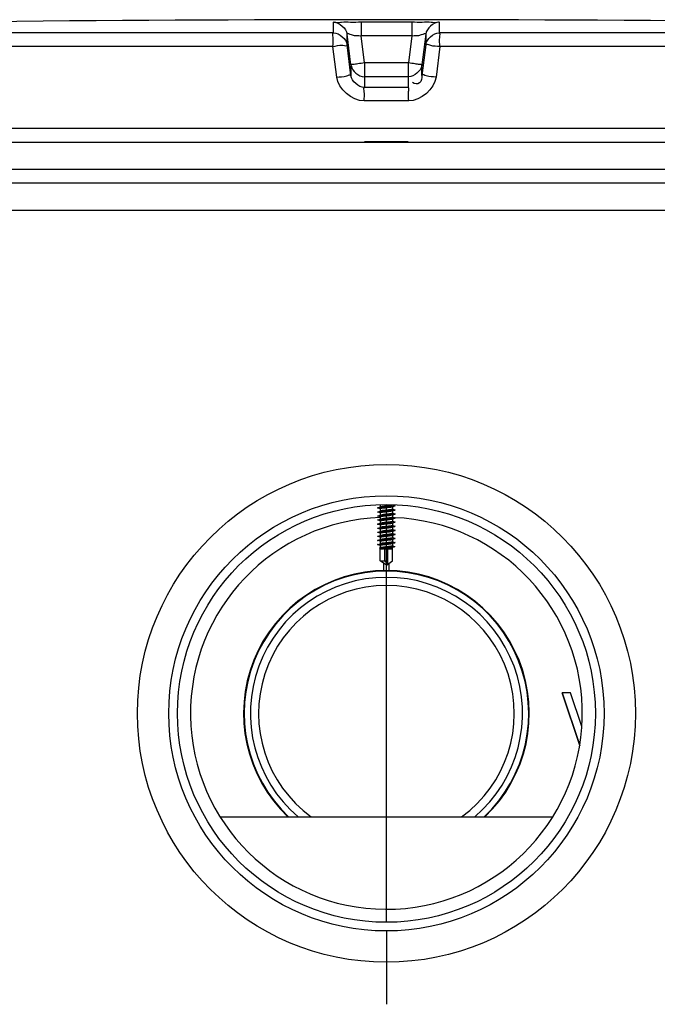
# Model space of a CAD drawing. Header units: millimetres. Extents: x 0 to 297, y 0 to 210.
# Tile 21 of 38: x 53.93 to 56.28, y 168.82 to 172.44. Entities that reach past the tile are written whole.
import ezdxf

# ---------------------------------------------------------------- set-up
doc = ezdxf.new("R2010")
doc.units = ezdxf.units.MM
doc.header["$LTSCALE"] = 16.335
doc.layers.get('0').update_dxf_attribs({"linetype": 'CONTINUOUS'})
for name, color, linetype in [('01_GLOBAL', 7, 'CONTINUOUS'), ('06_COURBES', 7, 'CONTINUOUS'), ('08_SURFACES', 7, 'CONTINUOUS'), ('AXES_REF', 7, 'CONTINUOUS')]:
    doc.layers.add(name, color=color, linetype=linetype)

msp = doc.modelspace()

# ---------------------------------------------------------------- linework, layer by layer
at = {"color": 9, "linetype": 'Continuous'}
for p, q in [((55.0854, 172.393), (55.0854, 172.4322)), ((55.1862, 172.4334), (55.1862, 172.3828)), ((55.373, 172.4334), (55.373, 172.3828)), ((55.4738, 172.4322), (55.4738, 172.393)), ((55.0854, 172.393), (51.5333, 172.393)), ((55.1351, 172.3492), (55.1351, 172.3884)), ((55.1491, 172.276), (55.1351, 172.3884)), ((55.1987, 172.2828), (55.1862, 172.3828)), ((55.373, 172.3828), (55.1862, 172.3828)), ((55.373, 172.3828), (55.3605, 172.2828)), ((55.4241, 172.3884), (55.4101, 172.276)), ((55.4241, 172.3884), (55.4241, 172.3492)), ((59.0259, 172.393), (55.4738, 172.393)), ((55.0829, 172.343), (51.4847, 172.343)), ((55.0971, 172.2306), (55.0829, 172.343)), ((55.1491, 172.2368), (55.1351, 172.3492)), ((55.4241, 172.3492), (55.4101, 172.2368)), ((55.4763, 172.343), (55.4621, 172.2306)), ((59.0745, 172.343), (55.4763, 172.343)), ((55.1491, 172.276), (55.1491, 172.2368)), ((55.1491, 172.276), (55.1496, 172.2728)), ((55.1987, 172.2828), (55.1987, 172.1929)), ((55.3605, 172.2828), (55.1987, 172.2828)), ((55.3605, 172.1929), (55.3605, 172.2828)), ((55.4101, 172.276), (55.4096, 172.2729)), ((55.4101, 172.2368), (55.4101, 172.276)), ((55.1982, 172.2322), (55.1987, 172.2322)), ((55.3605, 172.2322), (55.1987, 172.2322)), ((55.3611, 172.2322), (55.3605, 172.2322)), ((55.2796, 172.1929), (55.1987, 172.1929)), ((55.3605, 172.1929), (55.2796, 172.1929)), ((55.2796, 172.1429), (55.1977, 172.1429)), ((55.3615, 172.1429), (55.2796, 172.1429)), ((59.0796, 172.0417), (51.4796, 172.0417)), ((55.1996, 171.9937), (55.3596, 171.9937)), ((55.3021, 170.6274), (55.3121, 170.6247)), ((55.3021, 170.5674), (55.3121, 170.5647)), ((55.3021, 170.5074), (55.3106, 170.5051))]:
    msp.add_line(p, q, dxfattribs=at)
at = {"color": 7, "linetype": 'Continuous'}
for p, q in [((55.1862, 172.4334), (55.2796, 172.4334)), ((55.2796, 172.4334), (55.373, 172.4334)), ((51.4796, 171.9917), (59.0796, 171.9917)), ((51.4796, 171.8917), (59.0796, 171.8917)), ((51.5296, 171.8417), (59.0296, 171.8417)), ((55.2482, 170.6479), (55.2571, 170.6505)), ((55.2482, 170.6329), (55.2571, 170.6355)), ((55.2571, 170.6442), (55.2483, 170.6466)), ((55.2571, 170.6292), (55.2483, 170.6316)), ((55.2571, 170.6592), (55.257, 170.6592)), ((55.2571, 170.6592), (55.2571, 170.6505)), ((55.2571, 170.6505), (55.2586, 170.6509)), ((55.2571, 170.6446), (55.2571, 170.6355)), ((55.2571, 170.6355), (55.2586, 170.6359)), ((55.2571, 170.6296), (55.2571, 170.6205)), ((55.3021, 170.6517), (55.3005, 170.6512)), ((55.3021, 170.6367), (55.3005, 170.6362)), ((55.3021, 170.6592), (55.3021, 170.6575)), ((55.3021, 170.658), (55.3022, 170.6579)), ((55.311, 170.6541), (55.3021, 170.6517)), ((55.3021, 170.6517), (55.3021, 170.6425)), ((55.3021, 170.643), (55.3022, 170.6429)), ((55.311, 170.6391), (55.3021, 170.6367)), ((55.3021, 170.6367), (55.3021, 170.6275)), ((55.3021, 170.628), (55.3022, 170.6279)), ((55.3021, 170.6275), (55.3021, 170.6274)), ((55.3022, 170.6579), (55.311, 170.6554)), ((55.3022, 170.6429), (55.311, 170.6404)), ((55.3022, 170.6279), (55.311, 170.6254)), ((55.2482, 170.6179), (55.2571, 170.6205)), ((55.2482, 170.6029), (55.2571, 170.6055)), ((55.2482, 170.5879), (55.2571, 170.5905)), ((55.2571, 170.6142), (55.2483, 170.6166)), ((55.2571, 170.5992), (55.2483, 170.6016)), ((55.2571, 170.6205), (55.2586, 170.6209)), ((55.2571, 170.6146), (55.2571, 170.6055)), ((55.2571, 170.6055), (55.2586, 170.6059)), ((55.2571, 170.5996), (55.2571, 170.5905)), ((55.2571, 170.5905), (55.2586, 170.5909)), ((55.3021, 170.6217), (55.3005, 170.6212)), ((55.3021, 170.6067), (55.3005, 170.6062)), ((55.3021, 170.5917), (55.3005, 170.5912)), ((55.3109, 170.6241), (55.3021, 170.6217)), ((55.3021, 170.6217), (55.3021, 170.6125)), ((55.3021, 170.613), (55.3022, 170.6129)), ((55.311, 170.6091), (55.3021, 170.6067)), ((55.3021, 170.6067), (55.3021, 170.5975)), ((55.3021, 170.598), (55.3022, 170.5979)), ((55.311, 170.5941), (55.3021, 170.5917)), ((55.3021, 170.5917), (55.3021, 170.5825)), ((55.3022, 170.6129), (55.311, 170.6104)), ((55.3022, 170.5979), (55.311, 170.5954)), ((55.2482, 170.5729), (55.2571, 170.5755)), ((55.2482, 170.5579), (55.2571, 170.5605)), ((55.2571, 170.5842), (55.2483, 170.5866)), ((55.2571, 170.5692), (55.2483, 170.5716)), ((55.2571, 170.5542), (55.2483, 170.5566)), ((55.2571, 170.5846), (55.2571, 170.5755)), ((55.2571, 170.5755), (55.2586, 170.5759)), ((55.2571, 170.5696), (55.2571, 170.5605)), ((55.2571, 170.5605), (55.2586, 170.5609)), ((55.2571, 170.5546), (55.2571, 170.5455)), ((55.3021, 170.5767), (55.3005, 170.5762)), ((55.3021, 170.5617), (55.3005, 170.5612)), ((55.3021, 170.583), (55.3022, 170.5829)), ((55.311, 170.5791), (55.3021, 170.5767)), ((55.3021, 170.5767), (55.3021, 170.5675)), ((55.3021, 170.568), (55.3022, 170.5679)), ((55.3021, 170.5675), (55.3021, 170.5674)), ((55.3109, 170.5641), (55.3021, 170.5617)), ((55.3021, 170.5617), (55.3021, 170.5525)), ((55.3021, 170.553), (55.3022, 170.5529)), ((55.3022, 170.5829), (55.311, 170.5804)), ((55.3022, 170.5679), (55.311, 170.5654)), ((55.3022, 170.5529), (55.311, 170.5504)), ((55.2482, 170.5429), (55.2571, 170.5455)), ((55.2482, 170.5279), (55.2571, 170.5305)), ((55.2571, 170.5392), (55.2483, 170.5416)), ((55.2571, 170.5242), (55.2483, 170.5266)), ((55.2571, 170.5455), (55.2586, 170.5459)), ((55.2571, 170.5396), (55.2571, 170.5305)), ((55.2571, 170.5305), (55.2586, 170.5309)), ((55.2571, 170.5246), (55.2571, 170.5155)), ((55.3021, 170.5467), (55.3005, 170.5462)), ((55.3021, 170.5317), (55.3005, 170.5312)), ((55.3021, 170.5167), (55.3005, 170.5162)), ((55.311, 170.5491), (55.3021, 170.5467)), ((55.3021, 170.5467), (55.3021, 170.5375)), ((55.3021, 170.538), (55.3022, 170.5379)), ((55.311, 170.5341), (55.3021, 170.5317)), ((55.3021, 170.5317), (55.3021, 170.5225)), ((55.3021, 170.523), (55.3022, 170.5229)), ((55.311, 170.5191), (55.3021, 170.5167)), ((55.3021, 170.5167), (55.3021, 170.5075)), ((55.3022, 170.5379), (55.311, 170.5354)), ((55.3022, 170.5229), (55.311, 170.5204)), ((55.2482, 170.5129), (55.2571, 170.5155)), ((55.2571, 170.5092), (55.2483, 170.5116)), ((55.2571, 170.4965), (55.2544, 170.4993)), ((55.2551, 170.4999), (55.2586, 170.5009)), ((55.2571, 170.5155), (55.2586, 170.5159)), ((55.2571, 170.5096), (55.2571, 170.5005)), ((55.2571, 170.4525), (55.2571, 170.4965)), ((55.2571, 170.4965), (55.264, 170.4965)), ((55.2735, 170.4525), (55.2735, 170.4967)), ((55.2735, 170.4967), (55.3021, 170.4967)), ((55.2847, 170.4403), (55.2847, 170.4967)), ((55.3021, 170.5017), (55.3005, 170.5012)), ((55.3021, 170.508), (55.3022, 170.5079)), ((55.3021, 170.5075), (55.3021, 170.5074)), ((55.3074, 170.5032), (55.3021, 170.5017)), ((55.3021, 170.4525), (55.3021, 170.5017)), ((55.3022, 170.5079), (55.3101, 170.5057)), ((55.3093, 170.5038), (55.3074, 170.5032)), ((55.3088, 170.5046), (55.3106, 170.5051)), ((55.3096, 170.504), (55.3093, 170.5038)), ((55.3097, 170.5041), (55.3096, 170.504)), ((55.3097, 170.5041), (55.3107, 170.5052)), ((55.3106, 170.5051), (55.3107, 170.5052)), ((55.2796, 170.4367), (55.2571, 170.4525)), ((55.2571, 170.4525), (55.2735, 170.4525)), ((55.2735, 170.4525), (55.2796, 170.4436)), ((55.2796, 170.4367), (55.3021, 170.4525)), ((55.2696, 170.4166), (55.2696, 170.4437)), ((55.2896, 170.4166), (55.2896, 170.4437)), ((54.6681, 169.5117), (55.8912, 169.5117))]:
    msp.add_line(p, q, dxfattribs=at)
msp.add_circle((55.2796, 169.8917), 0.915, dxfattribs=at)
for centre, radius, start, end in [((55.2796, 28.0167), 144.425, 89.384203, 90.615797), ((55.2796, 169.8917), 0.72, 91.7908, 87.7134), ((55.2796, 169.8917), 0.525, 313.6213, 226.3787), ((55.2796, 169.8917), 0.523, 313.3944, 226.6057), ((55.2796, 169.8917), 0.5, 310.5258, 229.4742), ((55.2796, 169.8917), 0.47, 306.0331, 233.9669)]:
    msp.add_arc(centre, radius, start, end, dxfattribs=at)
at = {"color": 9, "linetype": 'Continuous'}
for centre, start, end in [((55.7071, 168.2137), 97.1207, 97.4697), ((54.8521, 168.2137), 82.5303, 82.8793)]:
    msp.add_arc(centre, 4.1007, start, end, dxfattribs=at)
for points, knots in [([(55.0854, 172.4322), (55.0854, 172.4348), (55.1013, 172.4297), (55.1167, 172.4348), (55.1505, 172.4326), (55.1734, 172.4334), (55.1862, 172.4334)], [0, 0, 0, 0, 0.077113, 0.294292, 0.6191, 1, 1, 1, 1]), ([(55.373, 172.4334), (55.3858, 172.4334), (55.4088, 172.4326), (55.4426, 172.4348), (55.458, 172.4297), (55.4738, 172.4347), (55.4738, 172.4322)], [0, 0, 0, 0, 0.381492, 0.706964, 0.92344, 1, 1, 1, 1]), ([(55.0829, 172.343), (55.0829, 172.3547), (55.0869, 172.3683), (55.0809, 172.3907), (55.0854, 172.393)], [0, 0, 0, 0, 0.696676, 1, 1, 1, 1]), ([(55.1351, 172.3884), (55.1351, 172.3935), (55.1633, 172.3799), (55.1743, 172.3842), (55.1862, 172.3828)], [0, 0, 0, 0, 0.298562, 1, 1, 1, 1]), ([(55.373, 172.3828), (55.385, 172.3842), (55.396, 172.3798), (55.4241, 172.3934), (55.4241, 172.3884)], [0, 0, 0, 0, 0.703846, 1, 1, 1, 1]), ([(55.4763, 172.343), (55.4763, 172.3547), (55.4723, 172.3683), (55.4783, 172.3907), (55.4738, 172.393)], [0, 0, 0, 0, 0.696571, 1, 1, 1, 1]), ([(55.0829, 172.343), (55.095, 172.3451), (55.1061, 172.3522), (55.1353, 172.344), (55.1351, 172.3492)], [0, 0, 0, 0, 0.702669, 1, 1, 1, 1]), ([(55.4763, 172.343), (55.4641, 172.3446), (55.4494, 172.341), (55.427, 172.3536), (55.4241, 172.3492)], [0, 0, 0, 0, 0.702786, 1, 1, 1, 1]), ([(55.174, 172.2796), (55.1679, 172.2788), (55.1626, 172.2753), (55.1491, 172.2783), (55.1491, 172.276)], [0, 0, 0, 0, 0.731988, 1, 1, 1, 1]), ([(55.4101, 172.276), (55.4101, 172.2783), (55.3966, 172.2753), (55.3913, 172.2788), (55.3852, 172.2796)], [0, 0, 0, 0, 0.268012, 1, 1, 1, 1]), ([(55.0971, 172.2306), (55.1093, 172.2322), (55.1241, 172.2287), (55.1461, 172.2411), (55.1491, 172.2368)], [0, 0, 0, 0, 0.703022, 1, 1, 1, 1]), ([(55.4101, 172.2368), (55.4089, 172.2272), (55.4087, 172.2037), (55.382, 172.2047), (55.3755, 172.2103)], [0, 0, 0, 0, 0.529841, 1, 1, 1, 1]), ([(55.4621, 172.2306), (55.4499, 172.2322), (55.4351, 172.2287), (55.4131, 172.2411), (55.4101, 172.2368)], [0, 0, 0, 0, 0.703022, 1, 1, 1, 1]), ([(55.1977, 172.1429), (55.1977, 172.1545), (55.2009, 172.1699), (55.1955, 172.189), (55.1987, 172.1929)], [0, 0, 0, 0, 0.697837, 1, 1, 1, 1]), ([(55.3615, 172.1429), (55.3615, 172.1545), (55.3583, 172.1699), (55.3637, 172.189), (55.3605, 172.1929)], [0, 0, 0, 0, 0.697838, 1, 1, 1, 1])]:
    msp.add_open_spline(points, degree=3, knots=knots, dxfattribs=at)
for points in [[(55.0854, 172.4322), (55.1075, 172.4322), (55.1323, 172.4103), (55.1351, 172.3884)], [(55.4738, 172.4322), (55.4517, 172.4322), (55.4269, 172.4103), (55.4241, 172.3884)], [(55.0854, 172.393), (55.1075, 172.393), (55.1323, 172.3711), (55.1351, 172.3492)], [(55.4241, 172.3492), (55.4269, 172.3711), (55.4517, 172.393), (55.4738, 172.393)], [(55.1977, 172.1429), (55.1532, 172.1429), (55.1027, 172.1865), (55.0971, 172.2306)], [(55.1987, 172.1929), (55.1767, 172.1929), (55.1519, 172.2149), (55.1491, 172.2368)], [(55.4621, 172.2306), (55.4565, 172.1865), (55.406, 172.1429), (55.3615, 172.1429)]]:
    msp.add_open_spline(points, degree=3, dxfattribs=at)
at = {"color": 7, "linetype": 'Continuous'}
for points in [[(55.1496, 172.2728), (55.1537, 172.2521), (55.1771, 172.2325), (55.1982, 172.2322)], [(55.4096, 172.2729), (55.4056, 172.2522), (55.3822, 172.2325), (55.3611, 172.2322)]]:
    msp.add_open_spline(points, degree=3, dxfattribs=at)
for points, knots in [([(55.2483, 170.6466), (55.2478, 170.6468), (55.2464, 170.6473), (55.2478, 170.6478), (55.2482, 170.6479)], [0, 0, 0, 0, 0.506923, 1, 1, 1, 1]), ([(55.2483, 170.6316), (55.2478, 170.6318), (55.2464, 170.6323), (55.2478, 170.6328), (55.2482, 170.6329)], [0, 0, 0, 0, 0.50617, 1, 1, 1, 1]), ([(55.2482, 170.6479), (55.252, 170.649), (55.2661, 170.6498), (55.2843, 170.6513), (55.3014, 170.6528), (55.3084, 170.6534), (55.311, 170.6541)], [0, 0, 0, 0, 0.185492, 0.664754, 0.875921, 1, 1, 1, 1]), ([(55.2482, 170.6329), (55.252, 170.634), (55.2661, 170.6348), (55.2844, 170.6363), (55.3014, 170.6378), (55.3084, 170.6384), (55.311, 170.6391)], [0, 0, 0, 0, 0.185632, 0.664844, 0.875978, 1, 1, 1, 1]), ([(55.2571, 170.6446), (55.2571, 170.6451), (55.2596, 170.6457), (55.2627, 170.6464), (55.2687, 170.6472), (55.2755, 170.6479), (55.283, 170.6487), (55.2913, 170.6497), (55.2972, 170.6503), (55.3005, 170.6512)], [0, 0, 0, 0, 0.035484, 0.124359, 0.259014, 0.424158, 0.600605, 0.767781, 1, 1, 1, 1]), ([(55.2571, 170.6296), (55.2571, 170.6301), (55.2596, 170.6307), (55.2627, 170.6314), (55.2687, 170.6322), (55.2755, 170.6329), (55.283, 170.6337), (55.2913, 170.6347), (55.2972, 170.6353), (55.3005, 170.6362)], [0, 0, 0, 0, 0.035486, 0.124357, 0.259018, 0.424181, 0.600627, 0.767786, 1, 1, 1, 1]), ([(55.3021, 170.6575), (55.3021, 170.657), (55.2996, 170.6564), (55.2965, 170.6557), (55.2905, 170.655), (55.2836, 170.6542), (55.2761, 170.6534), (55.2677, 170.6524), (55.2619, 170.6519), (55.2586, 170.6509)], [0, 0, 0, 0, 0.035663, 0.125055, 0.260416, 0.42624, 0.603061, 0.770078, 1, 1, 1, 1]), ([(55.3021, 170.6425), (55.3021, 170.642), (55.2996, 170.6414), (55.2965, 170.6407), (55.2905, 170.64), (55.2836, 170.6392), (55.2761, 170.6384), (55.2677, 170.6374), (55.2618, 170.6369), (55.2586, 170.6359)], [0, 0, 0, 0, 0.035674, 0.125096, 0.260487, 0.426327, 0.603166, 0.770194, 1, 1, 1, 1]), ([(55.3021, 170.6274), (55.3018, 170.6268), (55.2994, 170.6264), (55.2958, 170.6256), (55.2899, 170.6249), (55.2806, 170.6239), (55.27, 170.6227), (55.2618, 170.6218), (55.2586, 170.6209)], [0, 0, 0, 0, 0.042723, 0.137035, 0.274144, 0.438858, 0.775736, 1, 1, 1, 1]), ([(55.311, 170.6541), (55.3114, 170.6543), (55.3128, 170.6548), (55.3114, 170.6553), (55.311, 170.6554)], [0, 0, 0, 0, 0.506543, 1, 1, 1, 1]), ([(55.311, 170.6391), (55.3114, 170.6393), (55.3128, 170.6398), (55.3114, 170.6403), (55.311, 170.6404)], [0, 0, 0, 0, 0.506532, 1, 1, 1, 1]), ([(55.3121, 170.6247), (55.3122, 170.6248), (55.3117, 170.6253), (55.3113, 170.6253), (55.311, 170.6254)], [0, 0, 0, 0, 0.296588, 1, 1, 1, 1]), ([(55.2483, 170.6166), (55.2478, 170.6168), (55.2464, 170.6173), (55.2478, 170.6178), (55.2482, 170.6179)], [0, 0, 0, 0, 0.505655, 1, 1, 1, 1]), ([(55.2483, 170.6016), (55.2478, 170.6018), (55.2464, 170.6023), (55.2478, 170.6028), (55.2482, 170.6029)], [0, 0, 0, 0, 0.506956, 1, 1, 1, 1]), ([(55.2482, 170.6179), (55.252, 170.619), (55.2661, 170.6198), (55.2844, 170.6213), (55.3014, 170.6228), (55.3084, 170.6234), (55.3109, 170.6241)], [0, 0, 0, 0, 0.185664, 0.664916, 0.876074, 1, 1, 1, 1]), ([(55.2482, 170.6029), (55.252, 170.604), (55.2661, 170.6048), (55.2843, 170.6063), (55.3014, 170.6078), (55.3084, 170.6084), (55.311, 170.6091)], [0, 0, 0, 0, 0.185509, 0.664784, 0.875946, 1, 1, 1, 1]), ([(55.2482, 170.5879), (55.252, 170.589), (55.2661, 170.5898), (55.2843, 170.5913), (55.3014, 170.5928), (55.3084, 170.5934), (55.311, 170.5941)], [0, 0, 0, 0, 0.185492, 0.664754, 0.875921, 1, 1, 1, 1]), ([(55.2571, 170.6146), (55.2571, 170.6151), (55.2596, 170.6157), (55.2627, 170.6164), (55.2687, 170.6172), (55.2755, 170.6179), (55.283, 170.6187), (55.2913, 170.6197), (55.2972, 170.6203), (55.3005, 170.6212)], [0, 0, 0, 0, 0.035475, 0.124307, 0.258928, 0.424057, 0.600485, 0.767651, 1, 1, 1, 1]), ([(55.2571, 170.5996), (55.2571, 170.6001), (55.2596, 170.6007), (55.2627, 170.6014), (55.2687, 170.6022), (55.2755, 170.6029), (55.283, 170.6037), (55.2913, 170.6047), (55.2972, 170.6053), (55.3005, 170.6062)], [0, 0, 0, 0, 0.035479, 0.124346, 0.259002, 0.424159, 0.600604, 0.767781, 1, 1, 1, 1]), ([(55.2571, 170.5846), (55.2571, 170.5851), (55.2596, 170.5857), (55.2627, 170.5864), (55.2687, 170.5872), (55.2755, 170.5879), (55.283, 170.5887), (55.2913, 170.5897), (55.2972, 170.5903), (55.3005, 170.5912)], [0, 0, 0, 0, 0.035484, 0.124359, 0.259014, 0.424158, 0.600605, 0.767781, 1, 1, 1, 1]), ([(55.3021, 170.6125), (55.3021, 170.612), (55.2996, 170.6114), (55.2965, 170.6107), (55.2905, 170.61), (55.2836, 170.6092), (55.2761, 170.6084), (55.2677, 170.6074), (55.2619, 170.6069), (55.2586, 170.6059)], [0, 0, 0, 0, 0.035658, 0.125041, 0.260397, 0.426221, 0.60304, 0.77007, 1, 1, 1, 1]), ([(55.3021, 170.5975), (55.3021, 170.597), (55.2996, 170.5964), (55.2965, 170.5957), (55.2905, 170.595), (55.2836, 170.5942), (55.2761, 170.5934), (55.2677, 170.5924), (55.2619, 170.5919), (55.2586, 170.5909)], [0, 0, 0, 0, 0.035663, 0.125055, 0.260416, 0.42624, 0.603061, 0.770078, 1, 1, 1, 1]), ([(55.3109, 170.6241), (55.3112, 170.6242), (55.3116, 170.6243), (55.3121, 170.6246), (55.3121, 170.6247)], [0, 0, 0, 0, 0.655447, 1, 1, 1, 1]), ([(55.311, 170.6091), (55.3114, 170.6093), (55.3128, 170.6098), (55.3114, 170.6103), (55.311, 170.6104)], [0, 0, 0, 0, 0.50657, 1, 1, 1, 1]), ([(55.311, 170.5941), (55.3114, 170.5943), (55.3128, 170.5948), (55.3114, 170.5953), (55.311, 170.5954)], [0, 0, 0, 0, 0.506543, 1, 1, 1, 1]), ([(55.2483, 170.5866), (55.2478, 170.5868), (55.2464, 170.5873), (55.2478, 170.5878), (55.2482, 170.5879)], [0, 0, 0, 0, 0.506923, 1, 1, 1, 1]), ([(55.2483, 170.5716), (55.2478, 170.5718), (55.2464, 170.5723), (55.2478, 170.5728), (55.2482, 170.5729)], [0, 0, 0, 0, 0.50617, 1, 1, 1, 1]), ([(55.2483, 170.5566), (55.2478, 170.5568), (55.2464, 170.5573), (55.2478, 170.5578), (55.2482, 170.5579)], [0, 0, 0, 0, 0.505655, 1, 1, 1, 1]), ([(55.2482, 170.5729), (55.252, 170.574), (55.2661, 170.5748), (55.2844, 170.5763), (55.3014, 170.5778), (55.3084, 170.5784), (55.311, 170.5791)], [0, 0, 0, 0, 0.185632, 0.664844, 0.875978, 1, 1, 1, 1]), ([(55.2482, 170.5579), (55.252, 170.559), (55.2661, 170.5598), (55.2844, 170.5613), (55.3014, 170.5628), (55.3084, 170.5634), (55.3109, 170.5641)], [0, 0, 0, 0, 0.185664, 0.664916, 0.876074, 1, 1, 1, 1]), ([(55.2571, 170.5696), (55.2571, 170.5701), (55.2596, 170.5707), (55.2627, 170.5714), (55.2687, 170.5722), (55.2755, 170.5729), (55.283, 170.5737), (55.2913, 170.5747), (55.2972, 170.5753), (55.3005, 170.5762)], [0, 0, 0, 0, 0.035486, 0.124357, 0.259018, 0.424181, 0.600627, 0.767786, 1, 1, 1, 1]), ([(55.2571, 170.5546), (55.2571, 170.5551), (55.2596, 170.5557), (55.2627, 170.5564), (55.2687, 170.5572), (55.2755, 170.5579), (55.283, 170.5587), (55.2913, 170.5597), (55.2972, 170.5603), (55.3005, 170.5612)], [0, 0, 0, 0, 0.035475, 0.124307, 0.258928, 0.424057, 0.600485, 0.767651, 1, 1, 1, 1]), ([(55.3021, 170.5825), (55.3021, 170.582), (55.2996, 170.5814), (55.2965, 170.5807), (55.2905, 170.58), (55.2836, 170.5792), (55.2761, 170.5784), (55.2677, 170.5774), (55.2618, 170.5769), (55.2586, 170.5759)], [0, 0, 0, 0, 0.035674, 0.125096, 0.260487, 0.426327, 0.603166, 0.770194, 1, 1, 1, 1]), ([(55.3021, 170.5674), (55.3018, 170.5668), (55.2994, 170.5664), (55.2958, 170.5656), (55.2899, 170.5649), (55.2806, 170.5639), (55.27, 170.5627), (55.2618, 170.5618), (55.2586, 170.5609)], [0, 0, 0, 0, 0.042723, 0.137035, 0.274144, 0.438858, 0.775736, 1, 1, 1, 1]), ([(55.3021, 170.5525), (55.3021, 170.552), (55.2996, 170.5514), (55.2965, 170.5507), (55.2905, 170.55), (55.2836, 170.5492), (55.2761, 170.5484), (55.2677, 170.5474), (55.2619, 170.5469), (55.2586, 170.5459)], [0, 0, 0, 0, 0.035658, 0.125041, 0.260397, 0.426221, 0.60304, 0.77007, 1, 1, 1, 1]), ([(55.3109, 170.5641), (55.3112, 170.5642), (55.3116, 170.5643), (55.3121, 170.5646), (55.3121, 170.5647)], [0, 0, 0, 0, 0.655447, 1, 1, 1, 1]), ([(55.311, 170.5791), (55.3114, 170.5793), (55.3128, 170.5798), (55.3114, 170.5803), (55.311, 170.5804)], [0, 0, 0, 0, 0.506532, 1, 1, 1, 1]), ([(55.3121, 170.5647), (55.3122, 170.5648), (55.3117, 170.5653), (55.3113, 170.5653), (55.311, 170.5654)], [0, 0, 0, 0, 0.296588, 1, 1, 1, 1]), ([(55.2483, 170.5416), (55.2478, 170.5418), (55.2464, 170.5423), (55.2478, 170.5428), (55.2482, 170.5429)], [0, 0, 0, 0, 0.506956, 1, 1, 1, 1]), ([(55.2483, 170.5266), (55.2478, 170.5268), (55.2464, 170.5273), (55.2478, 170.5278), (55.2482, 170.5279)], [0, 0, 0, 0, 0.506923, 1, 1, 1, 1]), ([(55.2482, 170.5429), (55.252, 170.544), (55.2661, 170.5448), (55.2843, 170.5463), (55.3014, 170.5478), (55.3084, 170.5484), (55.311, 170.5491)], [0, 0, 0, 0, 0.185509, 0.664784, 0.875946, 1, 1, 1, 1]), ([(55.2482, 170.5279), (55.252, 170.529), (55.2661, 170.5298), (55.2843, 170.5313), (55.3014, 170.5328), (55.3084, 170.5334), (55.311, 170.5341)], [0, 0, 0, 0, 0.185492, 0.664754, 0.875921, 1, 1, 1, 1]), ([(55.2482, 170.5129), (55.252, 170.514), (55.2661, 170.5148), (55.2844, 170.5163), (55.3014, 170.5178), (55.3084, 170.5184), (55.311, 170.5191)], [0, 0, 0, 0, 0.185632, 0.664844, 0.875978, 1, 1, 1, 1]), ([(55.2571, 170.5396), (55.2571, 170.5401), (55.2596, 170.5407), (55.2627, 170.5414), (55.2687, 170.5422), (55.2755, 170.5429), (55.283, 170.5437), (55.2913, 170.5447), (55.2972, 170.5453), (55.3005, 170.5462)], [0, 0, 0, 0, 0.035479, 0.124346, 0.259002, 0.424159, 0.600604, 0.767781, 1, 1, 1, 1]), ([(55.2571, 170.5246), (55.2571, 170.5251), (55.2596, 170.5257), (55.2627, 170.5264), (55.2687, 170.5272), (55.2755, 170.5279), (55.283, 170.5287), (55.2913, 170.5297), (55.2972, 170.5303), (55.3005, 170.5312)], [0, 0, 0, 0, 0.035484, 0.124359, 0.259014, 0.424158, 0.600605, 0.767781, 1, 1, 1, 1]), ([(55.3021, 170.5375), (55.3021, 170.537), (55.2996, 170.5364), (55.2965, 170.5357), (55.2905, 170.535), (55.2836, 170.5342), (55.2761, 170.5334), (55.2677, 170.5324), (55.2619, 170.5319), (55.2586, 170.5309)], [0, 0, 0, 0, 0.035663, 0.125055, 0.260416, 0.42624, 0.603061, 0.770078, 1, 1, 1, 1]), ([(55.3021, 170.5225), (55.3021, 170.522), (55.2996, 170.5214), (55.2965, 170.5207), (55.2905, 170.52), (55.2836, 170.5192), (55.2761, 170.5184), (55.2677, 170.5174), (55.2618, 170.5169), (55.2586, 170.5159)], [0, 0, 0, 0, 0.035674, 0.125096, 0.260487, 0.426327, 0.603166, 0.770194, 1, 1, 1, 1]), ([(55.311, 170.5491), (55.3114, 170.5493), (55.3128, 170.5498), (55.3114, 170.5503), (55.311, 170.5504)], [0, 0, 0, 0, 0.50657, 1, 1, 1, 1]), ([(55.311, 170.5341), (55.3114, 170.5343), (55.3128, 170.5348), (55.3114, 170.5353), (55.311, 170.5354)], [0, 0, 0, 0, 0.506543, 1, 1, 1, 1]), ([(55.311, 170.5191), (55.3114, 170.5193), (55.3128, 170.5198), (55.3114, 170.5203), (55.311, 170.5204)], [0, 0, 0, 0, 0.506532, 1, 1, 1, 1]), ([(55.2483, 170.5116), (55.2478, 170.5118), (55.2464, 170.5123), (55.2478, 170.5128), (55.2482, 170.5129)], [0, 0, 0, 0, 0.50617, 1, 1, 1, 1]), ([(55.2544, 170.4993), (55.2543, 170.4993), (55.2545, 170.4998), (55.2549, 170.4998), (55.2551, 170.4999)], [0, 0, 0, 0, 0.284679, 1, 1, 1, 1]), ([(55.2551, 170.4999), (55.2583, 170.5008), (55.2672, 170.5012), (55.2815, 170.5024), (55.2961, 170.5033), (55.3053, 170.504), (55.3088, 170.5046)], [0, 0, 0, 0, 0.182348, 0.490901, 0.800821, 1, 1, 1, 1]), ([(55.2571, 170.5096), (55.2571, 170.5101), (55.2596, 170.5107), (55.2627, 170.5114), (55.2687, 170.5122), (55.2755, 170.5129), (55.283, 170.5137), (55.2913, 170.5147), (55.2972, 170.5153), (55.3005, 170.5162)], [0, 0, 0, 0, 0.035486, 0.124357, 0.259018, 0.424181, 0.600627, 0.767786, 1, 1, 1, 1]), ([(55.3021, 170.5074), (55.3018, 170.5068), (55.2994, 170.5064), (55.2958, 170.5056), (55.2899, 170.5049), (55.2806, 170.5039), (55.27, 170.5027), (55.2618, 170.5018), (55.2586, 170.5009)], [0, 0, 0, 0, 0.042723, 0.137036, 0.274146, 0.438861, 0.77574, 1, 1, 1, 1]), ([(55.3074, 170.5032), (55.3049, 170.5025), (55.2983, 170.5014), (55.2873, 170.5), (55.2755, 170.4985), (55.2676, 170.4974), (55.264, 170.4965)], [0, 0, 0, 0, 0.18266, 0.454722, 0.754436, 1, 1, 1, 1]), ([(55.264, 170.4965), (55.2708, 170.4975), (55.2809, 170.4984), (55.293, 170.4999), (55.2984, 170.5006), (55.3005, 170.5012)], [0, 0, 0, 0, 0.556609, 0.824056, 1, 1, 1, 1]), ([(55.3107, 170.5052), (55.3108, 170.5052), (55.3106, 170.5056), (55.3103, 170.5056), (55.3101, 170.5057)], [0, 0, 0, 0, 0.280116, 1, 1, 1, 1]), ([(55.2796, 170.4436), (55.28, 170.4431), (55.281, 170.442), (55.2822, 170.44), (55.2841, 170.4399), (55.2847, 170.4403)], [0, 0, 0, 0, 0.292412, 0.691798, 1, 1, 1, 1])]:
    msp.add_open_spline(points, degree=3, knots=knots, dxfattribs=at)
at = {"layer": '01_GLOBAL', "color": 7, "linetype": 'Continuous'}
msp.add_line((51.5296, 171.8417), (59.0296, 171.8417), dxfattribs=at)
at = {"layer": '01_GLOBAL', "color": 9, "linetype": 'Continuous'}
msp.add_line((51.4296, 171.7417), (59.1296, 171.7417), dxfattribs=at)
at = {"layer": '01_GLOBAL', "color": 4, "linetype": 'Continuous'}
msp.add_line((55.2796, 169.1237), (55.2796, 170.6597), dxfattribs=at)
at = {"layer": '06_COURBES', "color": 4, "linetype": 'Continuous'}
for p, q in [((55.9254, 169.9667), (55.9898, 169.7736)), ((55.9567, 169.9667), (55.9254, 169.9667)), ((55.998, 169.8433), (55.9567, 169.9667)), ((55.2796, 169.1238), (55.2796, 169.6708)), ((55.2796, 169.0926), (55.2796, 168.8222))]:
    msp.add_line(p, q, dxfattribs=at)
at = {"layer": '08_SURFACES', "color": 7, "linetype": 'Continuous'}
for p, q in [((55.9898, 169.7736), (55.9254, 169.9667)), ((55.9567, 169.9667), (55.9254, 169.9667)), ((55.998, 169.8433), (55.9567, 169.9667))]:
    msp.add_line(p, q, dxfattribs=at)
at = {"layer": 'AXES_REF', "color": 7, "linetype": 'Continuous'}
for radius in [0.8, 0.768]:
    msp.add_circle((55.2796, 169.8917), radius, dxfattribs=at)

doc.saveas('drawing.dxf')
